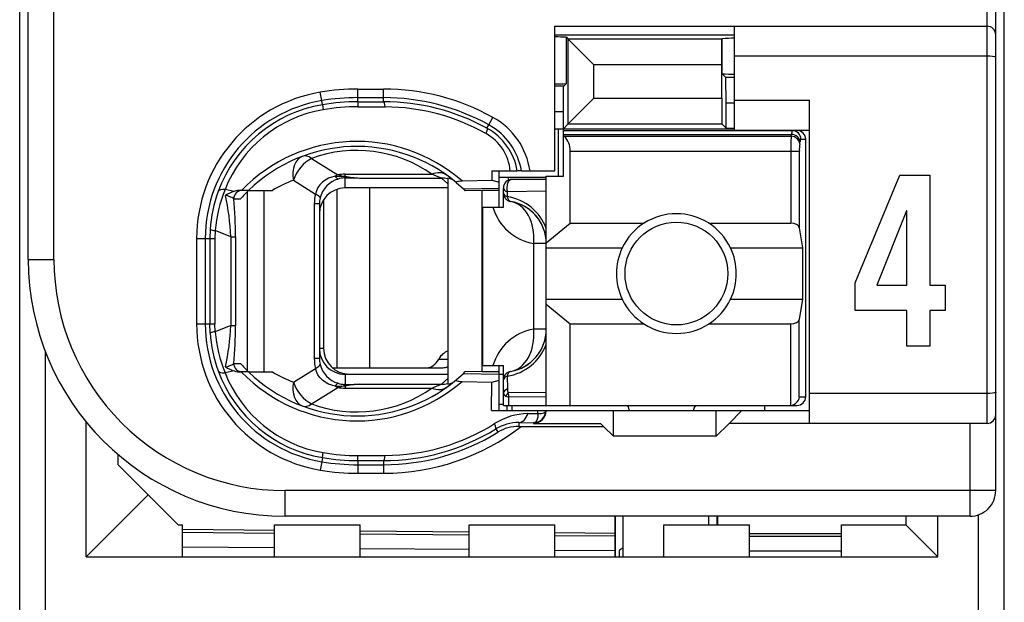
# Model space of a CAD drawing. Extents: x 0 to 188, y 0 to 176.
# Tile 7 of 33: x 0 to 12, y 54 to 61. Entities that reach past the tile are written whole.
import ezdxf

# ---------------------------------------------------------------- set-up
doc = ezdxf.new("R2010")
doc.units = 0
doc.header["$LTSCALE"] = 11.47995
doc.header["$MEASUREMENT"] = 0
doc.layers.get('0').update_dxf_attribs({"linetype": 'CONTINUOUS'})

msp = doc.modelspace()

# ---------------------------------------------------------------- linework, layer by layer
at = {"color": 7, "linetype": 'CONTINUOUS'}
for p, q in [((0.4998, 20.408), (0.4998, 140.8067)), ((11.9998, 20.408), (11.9998, 140.0412)), ((11.8999, 55.5583), (11.8999, 77.7578)), ((11.7997, 56.3431), (11.7997, 77.1081)), ((0.5997, 58.2579), (0.5997, 75.0583)), ((0.8998, 58.2579), (0.8998, 63.7666)), ((6.7499, 59.2928), (6.7499, 60.983)), ((6.7499, 60.983), (11.7997, 60.983)), ((8.8496, 59.7682), (8.8496, 60.983)), ((6.7499, 60.8831), (8.8496, 60.8831)), ((6.8863, 60.3132), (6.8863, 60.8534)), ((6.8863, 60.8534), (6.907, 60.8327)), ((8.7046, 60.8362), (8.7026, 60.8341)), ((8.7046, 60.4283), (8.7046, 60.8362)), ((6.907, 59.8406), (6.907, 60.8327)), ((6.907, 60.8327), (7.2074, 60.5324)), ((8.7008, 60.8327), (6.907, 60.8327)), ((8.7005, 60.5324), (8.7008, 60.8327)), ((8.7026, 60.8341), (8.7008, 60.8327)), ((11.7997, 60.6329), (8.8496, 60.6329)), ((7.2074, 60.141), (7.2074, 60.5324)), ((8.7005, 60.5324), (7.2074, 60.5324)), ((8.7005, 60.141), (8.7005, 60.5324)), ((8.7484, 60.3842), (8.7046, 60.4283)), ((8.7497, 60.0845), (8.7484, 60.3842)), ((8.8496, 60.3842), (8.7484, 60.3842)), ((6.8563, 60.2829), (6.7499, 60.2829)), ((6.8498, 59.9832), (6.8512, 60.2829)), ((6.8563, 60.2829), (6.8863, 60.3132)), ((4.0276, 60.1134), (4.011, 60.212)), ((4.4499, 60.0996), (4.4499, 60.2485)), ((4.4499, 60.2485), (4.7497, 60.2485)), ((4.4499, 60.1486), (4.7497, 60.1486)), ((4.7497, 60.1003), (4.7497, 60.2485)), ((4.0358, 60.0652), (4.0276, 60.1134)), ((4.0358, 60.0645), (4.0448, 60.0073)), ((4.4499, 60.0996), (4.7497, 60.1003)), ((4.4499, 60.0996), (4.4506, 60.0411)), ((4.4506, 60.0411), (4.7703, 60.0404)), ((6.907, 59.8406), (7.2074, 60.141)), ((7.2074, 60.141), (8.7005, 60.141)), ((8.7005, 60.141), (8.7008, 59.8406)), ((8.7497, 59.7917), (8.7497, 60.0845)), ((8.8496, 60.0845), (8.7497, 60.0845)), ((8.8496, 60.1183), (9.7247, 60.1183)), ((9.7247, 56.3431), (9.7247, 60.1183)), ((5.9788, 59.8309), (6.0274, 59.9177)), ((6.8498, 59.9832), (6.7499, 59.9832)), ((6.8498, 59.2329), (6.8498, 59.9832)), ((5.9571, 59.791), (5.9788, 59.8309)), ((6.8498, 59.7834), (6.907, 59.8406)), ((6.907, 59.8406), (8.7008, 59.8406)), ((8.7497, 59.7917), (8.7008, 59.8406)), ((6.7499, 59.7834), (8.8496, 59.7834)), ((6.7946, 59.2329), (6.7946, 59.7834)), ((6.8498, 59.7634), (9.5797, 59.7634)), ((6.8498, 59.7186), (9.5139, 59.7186)), ((6.8598, 59.6966), (6.8498, 59.7048)), ((6.8598, 59.6966), (9.5104, 59.6966)), ((8.7497, 59.7917), (8.8496, 59.7917)), ((8.8496, 59.7682), (9.7247, 59.7682)), ((9.5104, 59.6966), (9.5139, 59.7186)), ((9.61, 59.6097), (9.6134, 59.6325)), ((9.6234, 59.6628), (9.6799, 59.6628)), ((9.6799, 56.6532), (9.6799, 59.6628)), ((6.9297, 58.6816), (6.9297, 59.5236)), ((6.9297, 59.5236), (9.6055, 59.5236)), ((9.5059, 59.5236), (9.5059, 58.6816)), ((9.6055, 59.5236), (9.6055, 58.6293)), ((3.9097, 59.4375), (4.2153, 59.2466)), ((4.1846, 59.2308), (4.1437, 59.2211)), ((4.1846, 59.2308), (4.2908, 59.226)), ((4.2908, 59.226), (4.2997, 59.2294)), ((4.2908, 59.226), (4.2908, 59.2108)), ((4.3049, 59.2239), (4.2908, 59.226)), ((4.2997, 59.2294), (4.2997, 59.2535)), ((4.2997, 59.2535), (5.3119, 59.2535)), ((6.0137, 59.2928), (6.0147, 59.1839)), ((6.0137, 59.2928), (6.3116, 59.2928)), ((6.0998, 58.8684), (6.0998, 59.2928)), ((6.3124, 59.2928), (6.3134, 59.2928)), ((6.3595, 59.2928), (6.3137, 59.2928)), ((6.3599, 59.2928), (6.7499, 59.2928)), ((6.65, 56.5533), (6.65, 59.2329)), ((6.65, 59.2329), (6.8498, 59.2329)), ((10.2568, 57.9843), (10.7808, 59.2442)), ((10.7808, 59.2442), (11.1301, 59.2442)), ((11.1301, 59.2442), (11.1301, 57.9585)), ((3.6975, 59.1833), (3.9548, 59.0227)), ((4.0065, 59.1316), (3.9835, 59.0978)), ((4.0351, 59.1612), (4.0065, 59.1316)), ((4.0682, 59.186), (4.0351, 59.1612)), ((4.1047, 59.206), (4.0682, 59.186)), ((4.1437, 59.2211), (4.1047, 59.206)), ((4.2997, 59.2108), (4.2908, 59.2108)), ((4.2997, 59.093), (4.2997, 59.2108)), ((4.2997, 59.2108), (4.4695, 59.2094)), ((4.3049, 59.2239), (4.3001, 59.2108)), ((4.4695, 59.2094), (5.4252, 59.2094)), ((5.4996, 59.1405), (5.4252, 59.2094)), ((5.4996, 59.2074), (5.4996, 56.8013)), ((5.5985, 59.157), (5.6833, 59.0813)), ((5.6667, 59.1757), (6.0147, 59.1839)), ((6.0147, 59.1839), (6.0998, 59.1591)), ((6.0991, 59.2184), (6.65, 59.2184)), ((6.2042, 59.2184), (6.2042, 59.1819)), ((6.65, 59.1929), (6.2496, 59.1929)), ((3.004, 59.0537), (2.8979, 59.0737)), ((3.1735, 59.0654), (3.0805, 59.0654)), ((3.1614, 56.955), (3.1614, 59.0537)), ((3.1739, 59.0654), (3.4515, 59.0654)), ((3.3558, 56.9433), (3.3558, 59.0654)), ((3.9659, 59.0613), (3.9548, 59.0227)), ((3.9835, 59.0978), (3.9659, 59.0613)), ((4.2032, 59.0771), (4.2032, 56.9929)), ((5.4996, 59.093), (4.2997, 59.093)), ((4.585, 59.093), (4.585, 56.9929)), ((5.6833, 59.0813), (6.0998, 59.0902)), ((5.6833, 59.0813), (5.6998, 59.0654)), ((5.7001, 59.0654), (5.7043, 59.0613)), ((5.8996, 59.0654), (5.7043, 59.0613)), ((5.8996, 56.9433), (5.8996, 59.0654)), ((6.0998, 59.0654), (5.8996, 59.0654)), ((6.1497, 58.8684), (6.1497, 59.093)), ((6.1945, 59.0489), (6.1938, 58.9917)), ((6.65, 59.0551), (6.1945, 59.0489)), ((3.0002, 58.9655), (3.0784, 58.9655)), ((3.9411, 58.907), (3.9411, 57.1017)), ((3.9996, 58.907), (3.9411, 58.907)), ((3.9996, 58.907), (3.9996, 57.1017)), ((4.0496, 58.9586), (4.0496, 57.2181)), ((5.9099, 57.0183), (5.9099, 58.8684)), ((5.9099, 58.8684), (6.1497, 58.8684)), ((10.8571, 58.8263), (10.5097, 57.9585)), ((10.8611, 58.8263), (10.8571, 58.8263)), ((10.8611, 57.9585), (10.8611, 58.8263)), ((6.65, 58.4508), (6.9297, 58.6816)), ((6.9297, 58.6816), (7.7917, 58.6816)), ((8.5479, 58.6816), (9.5059, 58.6816)), ((2.7246, 58.6093), (2.7208, 58.5032)), ((2.7825, 58.5962), (2.7794, 58.5032)), ((2.9654, 58.5238), (2.7825, 58.5962)), ((9.6055, 58.6293), (9.6413, 58.3929)), ((2.5665, 58.5032), (2.5665, 57.5055)), ((2.5665, 58.5032), (2.7794, 58.5032)), ((2.6667, 58.5032), (2.6667, 57.5055)), ((2.7208, 58.5032), (2.7208, 57.5055)), ((2.7794, 58.5032), (2.7794, 57.5055)), ((2.9654, 58.5238), (2.9654, 57.4848)), ((2.9654, 58.5238), (3.0209, 58.5238)), ((3.0209, 58.5238), (3.0209, 57.4848)), ((6.5032, 57.4435), (6.5032, 58.4432)), ((6.65, 58.4432), (6.5032, 58.4432)), ((6.65, 58.3929), (7.5378, 58.3929)), ((8.8018, 58.3929), (9.6413, 58.3929)), ((9.6413, 58.3929), (9.6413, 57.7928)), ((0.5997, 58.2579), (0.8998, 58.2579)), ((10.2568, 57.6605), (10.2568, 57.9843)), ((10.5097, 57.9585), (10.8611, 57.9585)), ((11.1301, 57.9585), (11.3087, 57.9585)), ((11.3087, 57.9585), (11.3087, 57.6605)), ((6.65, 57.7928), (7.5378, 57.7928)), ((6.65, 57.7356), (6.9297, 57.5048)), ((8.8018, 57.7928), (9.6413, 57.7928)), ((9.6413, 57.7928), (9.6055, 57.5572)), ((10.8611, 57.6605), (10.2568, 57.6605)), ((10.8611, 57.2454), (10.8611, 57.6605)), ((11.1301, 57.6605), (11.1301, 57.2454)), ((11.3087, 57.6605), (11.1301, 57.6605)), ((2.5665, 57.5055), (2.7794, 57.5055)), ((2.7246, 57.3994), (2.7208, 57.5055)), ((2.7825, 57.4125), (2.7794, 57.5055)), ((6.9297, 56.5533), (6.9297, 57.5048)), ((6.9297, 57.5048), (7.7917, 57.5048)), ((8.5479, 57.5048), (9.5059, 57.5048)), ((9.5059, 56.5533), (9.5059, 57.5048)), ((9.6055, 56.6532), (9.6055, 57.5572)), ((2.9654, 57.4848), (2.7825, 57.4125)), ((2.9654, 57.4848), (3.0209, 57.4848)), ((6.65, 57.4435), (6.5032, 57.4435)), ((0.7998, 51.3353), (0.7998, 57.181)), ((4.0496, 57.2181), (3.9996, 57.2181)), ((11.1301, 57.2454), (10.8611, 57.2454)), ((3.0002, 57.0432), (3.0784, 57.0432)), ((3.9996, 57.1017), (3.9411, 57.1017)), ((5.3939, 57.0928), (5.4996, 57.0928)), ((3.004, 56.9556), (2.8979, 56.935)), ((3.1735, 56.9433), (3.0805, 56.9433)), ((3.1739, 56.9433), (3.4515, 56.9433)), ((3.6975, 56.8254), (3.9548, 56.9859)), ((3.9659, 56.9474), (3.9548, 56.9859)), ((3.9835, 56.9109), (3.9659, 56.9474)), ((4.1512, 56.9929), (5.4455, 56.9929)), ((5.5985, 56.8516), (5.6833, 56.9274)), ((5.6833, 56.9274), (5.6998, 56.9433)), ((5.6833, 56.9274), (6.0998, 56.9184)), ((5.7001, 56.9433), (5.704, 56.9474)), ((5.8996, 56.9433), (5.7043, 56.9474)), ((6.0998, 56.9433), (5.8996, 56.9433)), ((5.9099, 57.0183), (6.1497, 57.0183)), ((6.0998, 56.4933), (6.0998, 57.0183)), ((6.1497, 56.5533), (6.1497, 57.0183)), ((4.0065, 56.8771), (3.9835, 56.9109)), ((4.0351, 56.8475), (4.0065, 56.8771)), ((4.0682, 56.8227), (4.0351, 56.8475)), ((4.1047, 56.8027), (4.0682, 56.8227)), ((4.2997, 56.9157), (4.2997, 56.7978)), ((5.4996, 56.9157), (4.2997, 56.9157)), ((4.3497, 56.9184), (5.4996, 56.9184)), ((5.4996, 56.8682), (5.4252, 56.7992)), ((5.6667, 56.833), (6.0147, 56.8247)), ((6.0116, 56.4933), (6.0147, 56.8247)), ((6.0147, 56.8247), (6.0998, 56.8495)), ((6.0998, 56.9184), (6.1497, 56.9184)), ((6.1938, 56.895), (6.1963, 56.7448)), ((3.9097, 56.5712), (4.2153, 56.762)), ((4.1437, 56.7875), (4.1047, 56.8027)), ((4.1846, 56.7779), (4.1437, 56.7875)), ((4.1846, 56.7779), (4.2908, 56.7827)), ((4.2908, 56.7827), (4.2908, 56.7986)), ((4.2997, 56.7978), (4.2908, 56.7986)), ((4.3049, 56.7848), (4.2908, 56.7827)), ((4.2908, 56.7827), (4.2997, 56.7793)), ((4.2997, 56.7978), (4.4695, 56.7992)), ((4.2997, 56.7793), (4.2997, 56.7551)), ((4.2997, 56.7551), (5.3119, 56.7551)), ((4.3049, 56.7848), (4.3001, 56.7978)), ((4.4695, 56.7992), (5.4252, 56.7992)), ((6.65, 56.7042), (6.2052, 56.6993)), ((6.1759, 56.6621), (6.2117, 56.6504)), ((6.65, 56.6545), (6.2117, 56.6504)), ((6.2131, 56.5533), (6.2117, 56.6504)), ((9.6055, 56.6532), (9.6799, 56.6532)), ((11.7997, 56.6931), (9.7247, 56.6931)), ((6.0116, 56.4933), (9.7247, 56.4933)), ((6.0998, 56.5684), (6.1497, 56.5684)), ((6.1501, 56.5533), (9.5797, 56.5533)), ((6.1949, 56.4933), (6.1949, 56.5533)), ((6.2496, 56.5533), (6.2496, 56.4933)), ((6.5507, 56.4589), (6.5514, 56.4933)), ((6.6079, 56.4616), (6.6214, 56.4657)), ((6.6214, 56.4657), (6.632, 56.472)), ((6.632, 56.472), (6.6393, 56.4795)), ((6.6393, 56.4795), (6.6434, 56.4926)), ((7.4348, 56.1929), (7.4348, 56.4933)), ((7.6197, 56.503), (7.6197, 56.4933)), ((8.3698, 56.503), (8.3698, 56.4933)), ((8.6347, 56.1929), (8.6347, 56.4933)), ((8.9348, 56.4933), (8.7849, 56.3431)), ((9.1997, 56.5533), (9.1997, 56.4933)), ((1.2749, 54.7832), (1.2749, 56.3624)), ((6.3302, 56.3521), (6.3302, 56.308)), ((6.3302, 56.3521), (6.4997, 56.3493)), ((6.4357, 56.4575), (6.5507, 56.4589)), ((6.5087, 56.3507), (6.4997, 56.3493)), ((6.5242, 56.3583), (6.5087, 56.3507)), ((6.5359, 56.3714), (6.5242, 56.3583)), ((6.5446, 56.3906), (6.5359, 56.3714)), ((6.5497, 56.4155), (6.5446, 56.3906)), ((6.5511, 56.4361), (6.5497, 56.4155)), ((6.5507, 56.4589), (6.5914, 56.4596)), ((6.5507, 56.4589), (6.5511, 56.4361)), ((6.5914, 56.4596), (6.6079, 56.4616)), ((6.0605, 56.2783), (6.0843, 56.2398)), ((6.3302, 56.308), (7.3197, 56.308)), ((6.4997, 56.3493), (6.4997, 56.3431)), ((6.4997, 56.3431), (7.2849, 56.3431)), ((7.3197, 56.308), (7.2849, 56.3431)), ((7.3197, 56.308), (7.4348, 56.1929)), ((8.6347, 56.1929), (8.7849, 56.3431)), ((11.7997, 56.3431), (8.7849, 56.3431)), ((11.5999, 55.2579), (11.5999, 56.3431)), ((8.6347, 56.1929), (7.4348, 56.1929)), ((1.6498, 55.858), (1.6498, 55.9786)), ((4.0276, 55.8952), (4.011, 55.7967)), ((4.0358, 55.9435), (4.0276, 55.8952)), ((4.0358, 55.9442), (4.0448, 56.0013)), ((4.4499, 55.909), (4.4506, 55.9676)), ((4.4499, 55.909), (4.4499, 55.7602)), ((4.4499, 55.909), (4.7497, 55.9084)), ((4.4506, 55.9676), (4.7703, 55.9683)), ((4.7497, 55.9084), (4.7497, 55.7602)), ((1.9998, 55.508), (1.6498, 55.858)), ((4.4499, 55.8601), (4.7497, 55.8601)), ((4.4499, 55.7602), (4.7497, 55.7602)), ((3.5997, 55.2579), (3.5997, 55.5583)), ((11.8999, 55.5583), (3.5997, 55.5583)), ((1.9998, 55.508), (1.2749, 54.7832)), ((2.3498, 55.158), (1.9998, 55.508)), ((11.5999, 55.2579), (3.5997, 55.2579)), ((7.4499, 55.2579), (7.4499, 54.7832)), ((7.4575, 54.7832), (7.4575, 55.2579)), ((7.5498, 54.7832), (7.5498, 55.2579)), ((8.5499, 55.158), (8.5499, 55.2579)), ((8.6423, 55.2579), (8.6423, 55.158)), ((8.6498, 55.2579), (8.6498, 55.158)), ((10.8499, 55.2579), (10.8499, 55.158)), ((11.2247, 54.7832), (11.2247, 55.2579)), ((11.6998, 53.2411), (11.6998, 55.2751)), ((2.3498, 55.158), (2.3997, 55.158)), ((2.3997, 54.7832), (2.3997, 55.158)), ((3.475, 55.0926), (2.3997, 55.1022)), ((3.475, 54.7832), (3.475, 55.158)), ((3.475, 55.158), (4.4747, 55.158)), ((4.4747, 54.7832), (4.4747, 55.158)), ((5.7497, 54.7832), (5.7497, 55.158)), ((5.7497, 55.158), (6.7499, 55.158)), ((6.7499, 54.7832), (6.7499, 55.158)), ((8.0249, 54.7832), (8.0249, 55.158)), ((8.0249, 55.158), (9.0246, 55.158)), ((9.0246, 54.7832), (9.0246, 55.158)), ((10.0999, 54.7832), (10.0999, 55.158)), ((10.0999, 55.158), (10.8499, 55.158)), ((10.8499, 55.158), (11.2247, 54.7832)), ((3.475, 55.0581), (2.3997, 55.067)), ((5.7497, 55.0733), (4.4747, 55.0843)), ((5.7497, 55.0381), (4.4747, 55.0491)), ((7.4499, 55.0581), (6.7499, 55.0643)), ((7.4499, 55.0236), (6.7499, 55.0298)), ((9.0246, 55.0581), (10.0999, 55.0581)), ((9.0246, 55.0236), (10.0999, 55.0236)), ((3.475, 54.8879), (2.3997, 54.8969)), ((5.7497, 54.8679), (4.4747, 54.8789)), ((7.4499, 54.8534), (6.7499, 54.8597)), ((7.5498, 54.8886), (7.4999, 54.8597)), ((7.4999, 54.8597), (7.4999, 54.7832)), ((1.2749, 54.7832), (11.2247, 54.7832)), ((9.0246, 54.8534), (10.0999, 54.8534))]:
    msp.add_line(p, q, dxfattribs=at)
for centre, radius, start, end in [((4.3, 58.5027), 1.7336, 99.59772, 179.98343), ((4.4495, 57.598), 2.5505, 89.98921, 99.52144), ((4.7503, 57.6172), 2.6313, 60.96346, 90.0132), ((4.7493, 57.6102), 2.5384, 61.02913, 89.99248), ((4.3001, 58.5029), 1.6334, 99.60698, 179.99157), ((4.2983, 58.5119), 1.5753, 99.59129, 159.96453), ((4.7548, 57.6095), 2.4908, 61.13831, 90.11904), ((4.7539, 57.6076), 2.4328, 60.65524, 89.61357), ((4.2951, 58.5286), 1.4998, 99.60796, 158.68716), ((5.611, 59.1662), 0.8592, 8.47277, 61.01267), ((5.6101, 59.1663), 0.76, 9.57733, 60.97545), ((5.6737, 59.2408), 0.5585, 5.42, 60.80013), ((5.6156, 59.1719), 0.7068, 9.84588, 61.13577), ((6.7023, 59.5345), 0.227, 357.25737, 45.82671), ((12.3917, 59.5413), 2.8858, 176.91525, 180.35022), ((4.4369, 57.7659), 1.8708, 48.90028, 136.00165), ((4.437, 57.7658), 1.8124, 50.14362, 134.18422), ((10.2025, 59.5382), 0.5968, 173.11396, 181.39774), ((4.4368, 58.0191), 1.5132, 54.6671, 110.38295), ((4.343, 59.6782), 0.4501, 253.47415, 264.48431), ((4.2118, 57.7939), 1.4815, 110.31205, 120.8759), ((4.5309, 60.8521), 1.6438, 262.09831, 267.86265), ((6.2497, 59.0929), 0.1, 90.04047, 179.95853), ((4.3269, 58.5009), 1.6059, 159.94307, 176.12905), ((4.4797, 58.4387), 1.7045, 158.1288, 174.69888), ((0.0517, 58.3983), 2.9164, 2.467, 12.03002), ((-1.9537, 58.5123), 4.9746, 0.13262, 5.22694), ((4.2956, 58.9071), 0.2959, 166.43446, 180.03125), ((6.108, 58.422), 0.5762, 19.84325, 81.43523), ((6.15, 58.4429), 0.4999, 0.03766, 80.43248), ((6.603, 59.0341), 0.5992, 196.05647, 260.41821), ((6.1504, 58.4433), 0.4994, 40.2061, 60.34871), ((6.1423, 58.439), 0.5083, 20.23, 39.99265), ((8.1698, 58.093), 0.6995, 25.38496, 154.61504), ((8.1715, 58.0929), 0.7012, 154.6647, 205.3353), ((8.1707, 58.0929), 0.6987, 334.56854, 25.43146), ((3.6, 58.2582), 3.0003, 180.00668, 269.99332), ((3.5995, 58.2581), 2.6997, 180.0035, 270.00399), ((8.1698, 58.094), 0.7001, 205.4799, 334.5201), ((4.3, 57.506), 1.7335, 180.01589, 260.40406), ((4.3001, 57.5057), 1.6334, 180.00838, 260.393), ((4.3323, 57.5089), 1.6114, 183.89861, 200.02928), ((4.4797, 57.5699), 1.7045, 185.30112, 201.8712), ((0.0422, 57.6116), 2.926, 347.98568, 357.5173), ((-1.9529, 57.4963), 4.9738, 354.77264, 359.86737), ((6.6038, 56.8517), 0.6003, 99.64395, 163.88137), ((6.1498, 57.4433), 0.5001, 279.58458, 0.02209), ((6.1421, 57.4472), 0.5086, 320.00846, 339.75726), ((6.1089, 57.4636), 0.5749, 278.49109, 340.23043), ((2.8676, 57.2351), 0.2341, 278.97782, 304.62591), ((6.1508, 57.4422), 0.4987, 299.63804, 319.80715), ((4.2982, 57.4967), 1.5752, 200.03467, 260.41147), ((4.2951, 57.4801), 1.4998, 201.31284, 260.39204), ((3.0805, 57.1856), 0.2423, 251.60465, 270.00305), ((4.437, 58.2436), 1.8714, 224.01664, 311.08143), ((4.437, 58.2429), 1.8124, 225.81497, 309.85552), ((4.2094, 58.2098), 1.476, 239.10459, 249.70747), ((5.4814, 56.951), 0.1508, 276.94593, 309.75035), ((4.4368, 57.9895), 1.5131, 249.61352, 305.33373), ((4.5309, 55.1555), 1.6448, 92.13909, 97.89995), ((6.4511, 55.7006), 0.757, 91.16965, 122.31932), ((6.3227, 55.8494), 0.5027, 89.13921, 121.43696), ((4.7506, 58.3927), 2.6325, 269.97858, 307.63533), ((4.7553, 58.3955), 2.4871, 269.87006, 301.65382), ((4.7493, 58.397), 2.5369, 270.0081, 301.75063), ((4.7556, 58.3932), 2.4249, 270.34875, 302.16241), ((4.4495, 58.4108), 2.5507, 260.47892, 270.01043), ((4.4515, 58.4326), 2.5236, 260.5196, 269.96518), ((4.4482, 58.3954), 2.4278, 260.43353, 270.05568), ((4.4517, 58.435), 2.6748, 260.51749, 269.96285), ((11.5998, 55.5581), 0.3002, 270.01634, 0.05051)]:
    msp.add_arc(centre, radius, start, end, dxfattribs=at)
for points in [[(11.8999, 60.8831), (11.8999, 60.9382), (11.8552, 60.983), (11.7997, 60.983)], [(6.8863, 60.8534), (6.8408, 60.8562), (6.7953, 60.8576), (6.7499, 60.8569)], [(8.8496, 60.8417), (8.8014, 60.8417), (8.7528, 60.8403), (8.7046, 60.8369)], [(8.7046, 60.4276), (8.7528, 60.4242), (8.8014, 60.4228), (8.8496, 60.4228)], [(6.7499, 60.3091), (6.7953, 60.3091), (6.8408, 60.3098), (6.8863, 60.3125)], [(4.4499, 60.2485), (4.3028, 60.2485), (4.1561, 60.2368), (4.011, 60.212)], [(4.4499, 60.0996), (4.3111, 60.0996), (4.1726, 60.0886), (4.0358, 60.0652)], [(4.4506, 60.0411), (4.3145, 60.0418), (4.1788, 60.0301), (4.0448, 60.0073)], [(4.7703, 60.0404), (4.7648, 60.0776), (4.7576, 60.0996), (4.7497, 60.1003)], [(9.61, 59.6097), (9.6076, 59.6566), (9.5638, 59.6945), (9.5104, 59.6966)], [(9.5228, 59.7634), (9.517, 59.7489), (9.5139, 59.7345), (9.5146, 59.7186)], [(9.6134, 59.6325), (9.611, 59.6787), (9.5673, 59.7172), (9.5139, 59.7186)], [(9.6234, 59.6628), (9.6234, 59.7186), (9.579, 59.7634), (9.5239, 59.7634)], [(9.6799, 59.6628), (9.6799, 59.7186), (9.6351, 59.7634), (9.5797, 59.7634)], [(9.6224, 59.6635), (9.6165, 59.6538), (9.6138, 59.6435), (9.6141, 59.6325)], [(3.805, 59.4644), (3.7171, 59.432), (3.6727, 59.3162), (3.6975, 59.1833)], [(3.9097, 59.4375), (3.8718, 59.4664), (3.8353, 59.4754), (3.805, 59.4644)], [(3.9097, 59.4375), (3.8164, 59.3955), (3.7327, 59.2949), (3.6975, 59.1833)], [(4.2153, 59.2466), (4.205, 59.2425), (4.1946, 59.237), (4.1846, 59.2308)], [(4.1854, 59.2308), (4.1915, 59.2163), (4.2032, 59.2039), (4.2181, 59.197)], [(4.2997, 59.2535), (4.2715, 59.2535), (4.2432, 59.2515), (4.2153, 59.2466)], [(4.2997, 59.2294), (4.3559, 59.2184), (4.4127, 59.2115), (4.4695, 59.2094)], [(5.4852, 59.2439), (5.44, 59.2763), (5.3774, 59.2797), (5.3119, 59.2535)], [(5.4252, 59.2094), (5.388, 59.2253), (5.3501, 59.2404), (5.3119, 59.2535)], [(4.2184, 59.1977), (4.1147, 59.1653), (4.0351, 59.0813), (4.0076, 58.9765)], [(4.2908, 59.2108), (4.266, 59.2094), (4.2418, 59.2053), (4.2184, 59.1977)], [(5.4996, 59.2005), (5.4755, 59.2067), (5.4504, 59.2094), (5.4252, 59.2094)], [(5.5778, 59.1743), (5.5555, 59.1922), (5.5282, 59.2039), (5.4996, 59.2074)], [(2.8979, 59.0737), (2.8545, 59.0764), (2.8256, 59.0682), (2.8183, 59.0516)], [(3.0006, 58.9662), (2.9716, 58.9862), (2.9389, 58.9993), (2.9041, 59.0055)], [(3.004, 59.0537), (2.9689, 59.042), (2.9351, 59.0261), (2.9045, 59.0062)], [(3.0988, 59.0654), (3.0443, 59.0654), (3.0002, 59.0206), (3.0002, 58.9655)], [(3.0805, 59.0654), (3.0547, 59.0654), (3.0288, 59.0613), (3.004, 59.0537)], [(3.1735, 59.0654), (3.1404, 59.033), (3.1087, 59), (3.0784, 58.9655)], [(3.9548, 59.0227), (3.9456, 58.9848), (3.9411, 58.9462), (3.9411, 58.907)], [(4.0079, 58.9765), (4.0096, 58.9882), (3.9907, 59.0048), (3.9548, 59.0227)], [(4.2997, 59.093), (4.1337, 59.093), (3.9996, 58.9579), (4, 58.7919)], [(6.1497, 59.093), (6.1497, 59.0751), (6.1666, 59.0585), (6.1945, 59.0489)], [(6.1497, 59.0344), (6.1497, 59.0172), (6.1663, 59.0013), (6.1938, 58.9917)], [(6.1497, 59.0344), (6.1497, 59.011), (6.158, 58.9882), (6.1735, 58.9703)], [(6.1735, 58.9703), (6.1811, 58.9614), (6.19, 58.9538), (6.2004, 58.9476)], [(6.1938, 58.9917), (6.199, 58.9607), (6.2138, 58.9394), (6.2331, 58.9359)], [(6.2004, 58.9476), (6.2104, 58.9421), (6.2214, 58.9379), (6.2331, 58.9359)], [(6.5032, 58.4432), (6.5245, 58.6947), (6.4084, 58.9063), (6.2331, 58.9359)], [(9.6055, 58.6293), (9.601, 58.6589), (9.558, 58.6816), (9.5059, 58.6816)], [(2.7243, 58.6086), (2.7429, 58.6017), (2.7625, 58.5976), (2.7825, 58.5969)], [(9.5059, 57.5048), (9.558, 57.5048), (9.601, 57.5275), (9.6055, 57.5572)], [(2.7825, 57.4118), (2.7625, 57.4111), (2.7429, 57.407), (2.7243, 57.4001)], [(6.2331, 56.9501), (6.4084, 56.9798), (6.5245, 57.1913), (6.5032, 57.4435)], [(4, 57.2168), (3.9996, 57.0507), (4.1337, 56.9157), (4.2997, 56.9157)], [(4.0496, 57.2181), (4.0496, 57.0521), (4.184, 56.9184), (4.3497, 56.9184)], [(5.5, 57.1872), (5.459, 57.1748), (5.4214, 57.1417), (5.3939, 57.0928)], [(3.0002, 57.0432), (3.0002, 56.988), (3.0443, 56.9433), (3.0988, 56.9433)], [(3.0784, 57.0432), (3.1087, 57.0087), (3.1404, 56.9756), (3.1735, 56.9433)], [(3.9411, 57.1017), (3.9411, 57.0624), (3.9456, 57.0239), (3.9548, 56.9859)], [(3.9996, 57.1017), (3.9996, 57.0783), (4.0024, 57.0549), (4.0079, 57.0328)], [(5.254, 56.9929), (5.3074, 56.9949), (5.3581, 57.0315), (5.3939, 57.0928)], [(2.8183, 56.957), (2.8256, 56.9405), (2.8545, 56.9322), (2.8979, 56.935)], [(2.9045, 57.0032), (2.9351, 56.9825), (2.9689, 56.9667), (3.004, 56.955)], [(3.9548, 56.9859), (3.9907, 57.0039), (4.0096, 57.0204), (4.0079, 57.0328)], [(4.0076, 57.0321), (4.0351, 56.9274), (4.1147, 56.8433), (4.2184, 56.811)], [(5.4455, 56.9929), (5.4638, 56.9935), (5.4821, 56.9984), (5.4993, 57.0066)], [(6.2331, 56.9501), (6.1849, 56.9419), (6.1497, 56.9005), (6.1497, 56.8516)], [(6.2331, 56.9501), (6.2138, 56.9467), (6.199, 56.926), (6.1938, 56.895)], [(3.6975, 56.8254), (3.6727, 56.6924), (3.7171, 56.5767), (3.805, 56.5443)], [(3.6975, 56.8254), (3.7327, 56.7138), (3.8164, 56.6132), (3.9097, 56.5712)], [(4.2181, 56.8116), (4.2032, 56.8048), (4.1915, 56.7923), (4.1854, 56.7779)], [(4.2184, 56.811), (4.2418, 56.8034), (4.266, 56.7992), (4.2908, 56.7978)], [(6.1938, 56.895), (6.1663, 56.8854), (6.1497, 56.8688), (6.1497, 56.8516)], [(4.1846, 56.7779), (4.1946, 56.7717), (4.205, 56.7669), (4.2153, 56.762)], [(4.2997, 56.7793), (4.2711, 56.7758), (4.2429, 56.7703), (4.2149, 56.762)], [(4.2153, 56.762), (4.2432, 56.7572), (4.2715, 56.7551), (4.2997, 56.7551)], [(4.4695, 56.7992), (4.4127, 56.7972), (4.3559, 56.7903), (4.2997, 56.7793)], [(5.3119, 56.7551), (5.3501, 56.7683), (5.388, 56.7834), (5.4252, 56.7992)], [(5.3119, 56.7551), (5.3774, 56.729), (5.44, 56.7324), (5.4852, 56.7648)], [(5.4252, 56.7992), (5.4504, 56.7992), (5.4755, 56.802), (5.4996, 56.8082)], [(6.1497, 56.6986), (6.1491, 56.6821), (6.1597, 56.6669), (6.1759, 56.6628)], [(6.1963, 56.7448), (6.1673, 56.7345), (6.1497, 56.7172), (6.1497, 56.6986)], [(6.2052, 56.6993), (6.1931, 56.689), (6.1831, 56.6766), (6.1759, 56.6621)], [(6.1963, 56.7448), (6.1952, 56.729), (6.1983, 56.7131), (6.2052, 56.6993)], [(6.2052, 56.6993), (6.2059, 56.6828), (6.208, 56.6669), (6.2117, 56.6504)], [(9.5059, 56.5533), (9.5586, 56.5588), (9.6003, 56.6001), (9.6059, 56.6532)], [(9.5797, 56.5533), (9.6351, 56.5533), (9.6799, 56.598), (9.6799, 56.6532)], [(3.805, 56.5443), (3.8353, 56.5333), (3.8718, 56.5422), (3.9097, 56.5712)], [(6.4997, 56.3493), (6.579, 56.3493), (6.6434, 56.4141), (6.6434, 56.4933)], [(7.6197, 56.503), (7.6197, 56.5305), (7.5973, 56.5533), (7.5698, 56.5533)], [(8.4197, 56.5533), (8.3922, 56.5533), (8.3698, 56.5305), (8.3698, 56.503)], [(6.3302, 56.3521), (6.374, 56.3527), (6.4143, 56.3934), (6.4357, 56.4575)], [(11.7997, 56.3431), (11.8552, 56.3431), (11.8999, 56.3879), (11.8999, 56.443)], [(6.3302, 56.308), (6.2434, 56.3087), (6.1583, 56.2846), (6.0843, 56.2398)], [(4.7497, 55.9084), (4.7576, 55.909), (4.7648, 55.9311), (4.7703, 55.9683)]]:
    msp.add_open_spline(points, degree=3, dxfattribs=at)
for points, knots in [([(11.8999, 60.6198), (11.8996, 60.6205), (11.8982, 60.6226), (11.8982, 60.6226), (11.8982, 60.6226), (11.8954, 60.624), (11.8954, 60.624), (11.8954, 60.624), (11.8862, 60.6268), (11.8862, 60.6268), (11.8862, 60.6268), (11.8624, 60.6302), (11.8624, 60.6302), (11.8624, 60.6302), (11.8324, 60.6323), (11.8324, 60.6323), (11.8324, 60.6323), (11.7997, 60.6329), (11.7997, 60.6329)], [0, 0, 0, 0, 1, 1, 1, 2, 2, 2, 3, 3, 3, 4, 4, 4, 5, 5, 5, 6, 6, 6, 6]), ([(5.9571, 59.791), (5.9582, 59.7896), (5.9599, 59.7855), (5.9599, 59.7855), (5.9599, 59.7855), (5.9599, 59.7786), (5.9599, 59.7786), (5.9599, 59.7786), (5.9565, 59.7593), (5.9565, 59.7593), (5.9565, 59.7593), (5.9461, 59.7283), (5.9461, 59.7283)], [0, 0, 0, 0, 1, 1, 1, 2, 2, 2, 3, 3, 3, 4, 4, 4, 4]), ([(5.5985, 59.157), (5.5985, 59.157), (5.5958, 59.1605), (5.5958, 59.1605), (5.5954, 59.1619), (5.5958, 59.1633), (5.5958, 59.1633), (5.5965, 59.1646), (5.5985, 59.166), (5.5985, 59.166), (5.5985, 59.166), (5.6037, 59.1688), (5.6037, 59.1688), (5.6037, 59.1688), (5.6192, 59.1722), (5.6192, 59.1722), (5.6192, 59.1722), (5.6336, 59.1743), (5.6336, 59.1743), (5.6336, 59.1743), (5.6667, 59.1757), (5.6667, 59.1757)], [0, 0, 0, 0, 1, 1, 1, 2, 2, 2, 3, 3, 3, 4, 4, 4, 5, 5, 5, 6, 6, 6, 7, 7, 7, 7]), ([(6.2496, 59.1929), (6.2159, 59.1929), (6.1883, 59.1481), (6.1883, 59.093), (6.1883, 59.0778), (6.1904, 59.0627), (6.1945, 59.0489)], [0, 0, 0, 0, 1, 1, 1, 2, 2, 2, 2]), ([(8.7697, 58.0932), (8.7697, 58.4246), (8.501, 58.6934), (8.1699, 58.6934), (7.8385, 58.6934), (7.5698, 58.4246), (7.5698, 58.0932), (7.5698, 57.7618), (7.8385, 57.4931), (8.1699, 57.4931), (8.501, 57.4931), (8.7697, 57.7618), (8.7697, 58.0932), (8.7697, 58.0932), (8.7697, 58.0932), (8.7697, 58.0932)], [0, 0, 0, 0, 1, 1, 1, 2, 2, 2, 3, 3, 3, 4, 4, 4, 5, 5, 5, 5]), ([(5.5985, 56.8516), (5.5985, 56.8516), (5.5958, 56.8482), (5.5958, 56.8482), (5.5954, 56.8468), (5.5958, 56.8454), (5.5958, 56.8454), (5.5965, 56.844), (5.5985, 56.8427), (5.5985, 56.8427), (5.5985, 56.8427), (5.6037, 56.8399), (5.6037, 56.8399), (5.6037, 56.8399), (5.6192, 56.8364), (5.6192, 56.8364), (5.6192, 56.8364), (5.6336, 56.8351), (5.6336, 56.8351), (5.6336, 56.8351), (5.6667, 56.833), (5.6667, 56.833)], [0, 0, 0, 0, 1, 1, 1, 2, 2, 2, 3, 3, 3, 4, 4, 4, 5, 5, 5, 6, 6, 6, 7, 7, 7, 7]), ([(11.8999, 56.7062), (11.8996, 56.7055), (11.8982, 56.7042), (11.8982, 56.7042), (11.8982, 56.7042), (11.8954, 56.7021), (11.8954, 56.7021), (11.8954, 56.7021), (11.8862, 56.6993), (11.8862, 56.6993), (11.8862, 56.6993), (11.8624, 56.6959), (11.8624, 56.6959), (11.8624, 56.6959), (11.8324, 56.6938), (11.8324, 56.6938), (11.8324, 56.6938), (11.7997, 56.6931), (11.7997, 56.6931)], [0, 0, 0, 0, 1, 1, 1, 2, 2, 2, 3, 3, 3, 4, 4, 4, 5, 5, 5, 6, 6, 6, 6]), ([(6.4997, 56.3431), (6.5811, 56.3431), (6.6472, 56.4093), (6.6472, 56.4905), (6.6472, 56.4913), (6.6472, 56.4926), (6.6472, 56.4933)], [0, 0, 0, 0, 1, 1, 1, 2, 2, 2, 2]), ([(6.0605, 56.2783), (6.0615, 56.2797), (6.0629, 56.2839), (6.0629, 56.2839), (6.0629, 56.2839), (6.0626, 56.2907), (6.0626, 56.2907), (6.0626, 56.2907), (6.0581, 56.3094), (6.0581, 56.3094), (6.0581, 56.3094), (6.0464, 56.3404), (6.0464, 56.3404)], [0, 0, 0, 0, 1, 1, 1, 2, 2, 2, 3, 3, 3, 4, 4, 4, 4])]:
    msp.add_open_spline(points, degree=3, knots=knots, dxfattribs=at)

doc.saveas('drawing.dxf')
